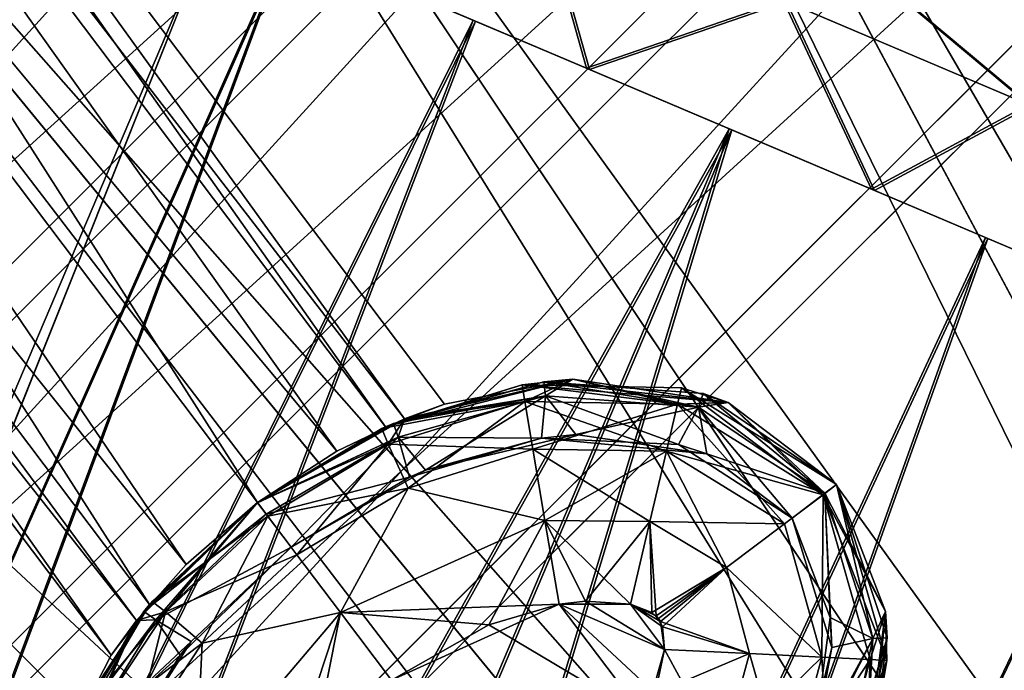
# Model space of a CAD drawing. Header units: metres. Extents: x 0 to 904, y -904 to 0.
# Tile 56 of 236: x 153 to 188, y -153 to -130. Entities that reach past the tile are written whole.
import ezdxf

# ---------------------------------------------------------------- set-up
doc = ezdxf.new("R2010")
doc.units = ezdxf.units.M

msp = doc.modelspace()

# ---------------------------------------------------------------- linework, layer by layer
at = {"layer": 'top0123413'}
for points in [[(599.026855, -599.023621, 106.499786), (74.938576, -244.304413, 117.34655), (244.305359, -74.93528, 117.346581)], [(74.938576, -244.304413, 117.34655), (75.496498, -229.329498, 117.524498), (244.305359, -74.93528, 117.346581)], [(244.305359, -74.93528, 117.346581), (75.496498, -229.329498, 117.524498), (229.33046, -75.495567, 117.524498)], [(75.496498, -229.329498, 117.524498), (213.60553, -77.537285, 117.693382), (229.33046, -75.495567, 117.524498)], [(229.476379, -77.234627, 120.501686), (76.680428, -244.304428, 120.325508), (244.305359, -76.679497, 120.325508)], [(76.680428, -244.304428, 120.325508), (592.962036, -609.72644, 109.443001), (244.305359, -76.679497, 120.325508)], [(77.234871, -229.483627, 120.501595), (76.680428, -244.304428, 120.325508), (229.476379, -77.234627, 120.501686)], [(79.254448, -213.927536, 120.668671), (77.234871, -229.483627, 120.501595), (229.476379, -77.234627, 120.501686)], [(229.476379, -77.234627, 120.501686), (213.92392, -79.254364, 120.668716), (79.254448, -213.927536, 120.668671)], [(75.496498, -229.329498, 117.524498), (77.538223, -213.604507, 117.693382), (213.60553, -77.537285, 117.693382)], [(77.538223, -213.604507, 117.693382), (197.676346, -81.181343, 117.845009), (213.60553, -77.537285, 117.693382)], [(213.92392, -79.254364, 120.668716), (82.865562, -198.143082, 120.818924), (79.254448, -213.927536, 120.668671)], [(213.92392, -79.254364, 120.668716), (198.150421, -82.862846, 120.818863), (82.865562, -198.143082, 120.818924)], [(77.538223, -213.604507, 117.693382), (81.182274, -197.6754, 117.845009), (197.676346, -81.181343, 117.845009)], [(81.182274, -197.6754, 117.845009), (181.883881, -86.467819, 117.974686), (197.676346, -81.181343, 117.845009)], [(198.150421, -82.862846, 120.818863), (182.520538, -88.095657, 120.947189), (82.865562, -198.143082, 120.818924)], [(81.182274, -197.6754, 117.845009), (86.46875, -181.88295, 117.974686), (181.883881, -86.467819, 117.974686)], [(86.46875, -181.88295, 117.974686), (166.368546, -93.45578, 118.079933), (181.883881, -86.467819, 117.974686)], [(82.865562, -198.143082, 120.818924), (182.520538, -88.095657, 120.947189), (88.099136, -182.513092, 120.947243)], [(182.520538, -88.095657, 120.947189), (167.182159, -95.003593, 121.051247), (88.099136, -182.513092, 120.947243)], [(86.46875, -181.88295, 117.974686), (93.456711, -166.367615, 118.079933), (166.368546, -93.45578, 118.079933)], [(93.456711, -166.367615, 118.079933), (151.383621, -102.141632, 118.157684), (166.368546, -93.45578, 118.079933)], [(88.099136, -182.513092, 120.947243), (167.182159, -95.003593, 121.051247), (95.003654, -167.182938, 121.051231)], [(167.182159, -95.003593, 121.051247), (103.593681, -152.359482, 121.128174), (95.003654, -167.182938, 121.051231)], [(167.182159, -95.003593, 121.051247), (152.348343, -103.600594, 121.12822), (103.593681, -152.359482, 121.128174)]]:
    msp.add_3dface(points, dxfattribs=at)
at = {"layer": 'top0123414'}
for points in [[(229.577713, -196.457367, 2176.059814), (189.147095, -63.179028, 2078.537354), (171.687256, -69.426613, 2078.537354)], [(172.68428, -71.844276, 2076.706299), (189.903336, -65.682472, 2076.706299), (225.348053, -198.974319, 2173.059814)], [(224.987061, -198.100021, 2176.059814), (171.687256, -69.426613, 2078.537354), (154.923752, -77.355217, 2078.537354)], [(224.987061, -198.100021, 2176.059814), (229.577713, -196.457367, 2176.059814), (171.687256, -69.426613, 2078.537354)], [(156.152008, -79.664001, 2076.706299), (172.68428, -71.844276, 2076.706299), (221.0242, -201.019485, 2173.059814)], [(172.68428, -71.844276, 2076.706299), (225.348053, -198.974319, 2173.059814), (221.0242, -201.019485, 2173.059814)], [(220.579483, -200.184662, 2176.059814), (154.923752, -77.355217, 2078.537354), (139.018005, -86.888611, 2078.537354)], [(220.579483, -200.184662, 2176.059814), (224.987061, -198.100021, 2176.059814), (154.923752, -77.355217, 2078.537354)], [(140.46582, -89.066444, 2076.706299), (156.152008, -79.664001, 2076.706299), (216.921631, -203.478607, 2173.059814)], [(156.152008, -79.664001, 2076.706299), (221.0242, -201.019485, 2173.059814), (216.921631, -203.478607, 2173.059814)], [(216.397446, -202.691254, 2176.059814), (139.018005, -86.888611, 2078.537354), (124.123375, -97.935219, 2078.537354)], [(216.397446, -202.691254, 2176.059814), (220.579483, -200.184662, 2176.059814), (139.018005, -86.888611, 2078.537354)], [(125.776901, -99.961296, 2076.706299), (140.46582, -89.066444, 2076.706299), (213.07988, -206.328049, 2173.059814)], [(140.46582, -89.066444, 2076.706299), (216.921631, -203.478607, 2173.059814), (213.07988, -206.328049, 2173.059814)], [(212.481262, -205.595688, 2176.059814), (124.123375, -97.935219, 2078.537354), (110.386086, -110.386086, 2078.537354)], [(212.481262, -205.595688, 2176.059814), (216.397446, -202.691254, 2176.059814), (124.123375, -97.935219, 2078.537354)], [(112.235291, -112.235291, 2076.706299), (125.776901, -99.961296, 2076.706299), (209.538208, -209.538208, 2173.059814)], [(125.776901, -99.961296, 2076.706299), (213.07988, -206.328049, 2173.059814), (209.538208, -209.538208, 2173.059814)], [(110.386086, -110.386086, 2078.537354), (97.935219, -124.123375, 2078.537354), (205.595688, -212.481262, 2176.059814)], [(208.869354, -208.869354, 2176.059814), (110.386086, -110.386086, 2078.537354), (205.595688, -212.481262, 2176.059814)], [(208.869354, -208.869354, 2176.059814), (212.481262, -205.595688, 2176.059814), (110.386086, -110.386086, 2078.537354)], [(206.328049, -213.07988, 2173.059814), (99.961296, -125.776901, 2076.706299), (112.235291, -112.235291, 2076.706299)], [(209.538208, -209.538208, 2173.059814), (206.328049, -213.07988, 2173.059814), (112.235291, -112.235291, 2076.706299)], [(97.935219, -124.123375, 2078.537354), (86.888611, -139.018005, 2078.537354), (202.691254, -216.397446, 2176.059814)], [(205.595688, -212.481262, 2176.059814), (97.935219, -124.123375, 2078.537354), (202.691254, -216.397446, 2176.059814)], [(203.478607, -216.921631, 2173.059814), (89.066444, -140.46582, 2076.706299), (99.961296, -125.776901, 2076.706299)], [(206.328049, -213.07988, 2173.059814), (203.478607, -216.921631, 2173.059814), (99.961296, -125.776901, 2076.706299)], [(86.888611, -139.018005, 2078.537354), (77.355217, -154.923752, 2078.537354), (200.184662, -220.579483, 2176.059814)], [(202.691254, -216.397446, 2176.059814), (86.888611, -139.018005, 2078.537354), (200.184662, -220.579483, 2176.059814)], [(201.019485, -221.0242, 2173.059814), (79.664001, -156.152008, 2076.706299), (89.066444, -140.46582, 2076.706299)], [(203.478607, -216.921631, 2173.059814), (201.019485, -221.0242, 2173.059814), (89.066444, -140.46582, 2076.706299)]]:
    msp.add_3dface(points, dxfattribs=at)
at = {"layer": 'top0123418'}
for points in [[(126.33297, -88.488159, 1958.627197), (124.578621, -89.810173, 1963.930542), (166.546097, -144.292526, 1963.085205)], [(165.858154, -144.587128, 1953.325195), (124.578621, -89.810173, 1953.323853), (126.33297, -88.488159, 1958.627197)], [(126.33297, -88.488159, 1358.627197), (124.578621, -89.810173, 1363.930542), (166.546097, -144.292526, 1363.085205)], [(165.858154, -144.587128, 1353.325195), (124.578621, -89.810173, 1353.323853), (126.33297, -88.488159, 1358.627197)], [(167.986267, -143.763199, 1958.627197), (126.33297, -88.488159, 1958.627197), (166.546097, -144.292526, 1963.085205)], [(167.986267, -143.763199, 1958.627197), (165.858154, -144.587128, 1953.325195), (126.33297, -88.488159, 1958.627197)], [(167.986267, -143.763199, 1358.627197), (126.33297, -88.488159, 1358.627197), (166.546097, -144.292526, 1363.085205)], [(167.986267, -143.763199, 1358.627197), (165.858154, -144.587128, 1353.325195), (126.33297, -88.488159, 1358.627197)], [(124.578621, -89.810173, 1963.930542), (120.343231, -93.001808, 1966.127197), (164.117783, -145.457458, 1965.316895)], [(161.267014, -147.308762, 1951.127197), (120.343231, -93.001808, 1951.127197), (124.578621, -89.810173, 1953.323853)], [(124.578621, -89.810173, 1363.930542), (120.343231, -93.001808, 1366.127197), (164.117783, -145.457458, 1365.316895)], [(161.267014, -147.308762, 1351.127197), (120.343231, -93.001808, 1351.127197), (124.578621, -89.810173, 1353.323853)], [(166.546097, -144.292526, 1963.085205), (124.578621, -89.810173, 1963.930542), (164.117783, -145.457458, 1965.316895)], [(165.858154, -144.587128, 1953.325195), (161.267014, -147.308762, 1951.127197), (124.578621, -89.810173, 1953.323853)], [(166.546097, -144.292526, 1363.085205), (124.578621, -89.810173, 1363.930542), (164.117783, -145.457458, 1365.316895)], [(165.858154, -144.587128, 1353.325195), (161.267014, -147.308762, 1351.127197), (124.578621, -89.810173, 1353.323853)], [(120.343231, -93.001808, 1966.127197), (116.107849, -96.193443, 1963.930542), (158.70166, -149.538818, 1965.316895)], [(157.385361, -150.971924, 1953.325195), (116.107849, -96.193443, 1953.323853), (120.343231, -93.001808, 1951.127197)], [(120.343231, -93.001808, 1366.127197), (116.107849, -96.193443, 1363.930542), (158.70166, -149.538818, 1365.316895)], [(157.385361, -150.971924, 1353.325195), (116.107849, -96.193443, 1353.323853), (120.343231, -93.001808, 1351.127197)], [(164.117783, -145.457458, 1965.316895), (120.343231, -93.001808, 1966.127197), (161.266998, -147.308762, 1966.127197)], [(120.343231, -93.001808, 1966.127197), (158.70166, -149.538818, 1965.316895), (161.266998, -147.308762, 1966.127197)], [(161.267014, -147.308762, 1951.127197), (157.385361, -150.971924, 1953.325195), (120.343231, -93.001808, 1951.127197)], [(164.117783, -145.457458, 1365.316895), (120.343231, -93.001808, 1366.127197), (161.266998, -147.308762, 1366.127197)], [(120.343231, -93.001808, 1366.127197), (158.70166, -149.538818, 1365.316895), (161.266998, -147.308762, 1366.127197)], [(161.267014, -147.308762, 1351.127197), (157.385361, -150.971924, 1353.325195), (120.343231, -93.001808, 1351.127197)], [(116.107849, -96.193443, 1963.930542), (114.3535, -97.515457, 1958.627197), (156.912582, -151.551987, 1963.085205)], [(156.00679, -152.790512, 1958.627197), (114.3535, -97.515457, 1958.627197), (116.107849, -96.193443, 1953.323853)], [(116.107849, -96.193443, 1363.930542), (114.3535, -97.515457, 1358.627197), (156.912582, -151.551987, 1363.085205)], [(156.00679, -152.790512, 1358.627197), (114.3535, -97.515457, 1358.627197), (116.107849, -96.193443, 1353.323853)], [(116.107849, -96.193443, 1963.930542), (156.912582, -151.551987, 1963.085205), (158.70166, -149.538818, 1965.316895)], [(157.385361, -150.971924, 1953.325195), (156.00679, -152.790512, 1958.627197), (116.107849, -96.193443, 1953.323853)], [(116.107849, -96.193443, 1363.930542), (156.912582, -151.551987, 1363.085205), (158.70166, -149.538818, 1365.316895)], [(157.385361, -150.971924, 1353.325195), (156.00679, -152.790512, 1358.627197), (116.107849, -96.193443, 1353.323853)], [(114.3535, -97.515457, 1958.627197), (156.00679, -152.790512, 1958.627197), (156.912582, -151.551987, 1963.085205)], [(114.3535, -97.515457, 1358.627197), (156.00679, -152.790512, 1358.627197), (156.912582, -151.551987, 1363.085205)], [(172.588089, -142.86525, 1958.627197), (171.555099, -142.958344, 1936.627197), (165.858154, -144.587128, 1953.325195)], [(165.858154, -144.587128, 1953.325195), (167.986267, -143.763199, 1958.627197), (172.588089, -142.86525, 1958.627197)], [(172.588089, -142.86525, 1358.627197), (170.771164, -143.072144, 1336.627197), (165.858154, -144.587128, 1353.325195)], [(165.858154, -144.587128, 1353.325195), (167.986267, -143.763199, 1358.627197), (172.588089, -142.86525, 1358.627197)], [(166.546097, -144.292526, 1963.085205), (172.588623, -142.865234, 1980.627197), (172.588089, -142.86525, 1958.627197)], [(172.588623, -142.865234, 1980.627197), (166.546097, -144.292526, 1963.085205), (166.546585, -144.292313, 1980.627197)], [(166.546097, -144.292526, 1363.085205), (172.588623, -142.865234, 1380.627197), (172.588089, -142.86525, 1358.627197)], [(172.588623, -142.865234, 1380.627197), (166.546097, -144.292526, 1363.085205), (166.546585, -144.292313, 1380.627197)], [(167.986267, -143.763199, 1958.627197), (166.546097, -144.292526, 1963.085205), (172.588089, -142.86525, 1958.627197)], [(167.986267, -143.763199, 1358.627197), (166.546097, -144.292526, 1363.085205), (172.588089, -142.86525, 1358.627197)], [(172.588623, -142.865234, 1980.627197), (166.546585, -144.292313, 1980.627197), (170.869537, -143.669983, 1983.681641)], [(172.588623, -142.865234, 1380.627197), (166.546585, -144.292313, 1380.627197), (171.61087, -143.47197, 1383.455811)], [(170.771164, -143.072144, 1336.627197), (172.588089, -142.86525, 1358.627197), (178.170822, -143.708801, 1358.627197)], [(172.588623, -142.865234, 1980.627197), (170.869537, -143.669983, 1983.681641), (176.351959, -143.764359, 1983.681641)], [(171.555099, -142.958344, 1936.627197), (172.588089, -142.86525, 1958.627197), (178.170822, -143.708801, 1958.627197)], [(172.588623, -142.865234, 1380.627197), (171.61087, -143.47197, 1383.455811), (177.102661, -143.87471, 1383.455811)], [(172.588089, -142.86525, 1958.627197), (172.588623, -142.865234, 1980.627197), (178.170746, -143.708664, 1980.627197)], [(172.588089, -142.86525, 1358.627197), (172.588623, -142.865234, 1380.627197), (178.170746, -143.708664, 1380.627197)], [(178.170822, -143.708801, 1958.627197), (172.588089, -142.86525, 1958.627197), (178.170746, -143.708664, 1980.627197)], [(178.170822, -143.708801, 1358.627197), (172.588089, -142.86525, 1358.627197), (178.170746, -143.708664, 1380.627197)], [(178.170746, -143.708664, 1980.627197), (172.588623, -142.865234, 1980.627197), (176.351959, -143.764359, 1983.681641)], [(178.170746, -143.708664, 1380.627197), (172.588623, -142.865234, 1380.627197), (177.102661, -143.87471, 1383.455811)], [(170.771164, -143.072144, 1336.627197), (170.869537, -143.669983, 1333.572754), (165.732056, -144.644104, 1336.627197)], [(170.771164, -143.072144, 1336.627197), (165.732056, -144.644104, 1336.627197), (165.858154, -144.587128, 1353.325195)], [(171.555099, -142.958344, 1936.627197), (166.150452, -144.458618, 1936.627197), (165.858154, -144.587128, 1953.325195)], [(171.555099, -142.958344, 1936.627197), (171.61087, -143.47197, 1933.798706), (166.150452, -144.458618, 1936.627197)], [(176.491928, -143.174728, 1336.627197), (176.351959, -143.764359, 1333.572754), (170.771164, -143.072144, 1336.627197)], [(176.351959, -143.764359, 1333.572754), (170.869537, -143.669983, 1333.572754), (170.771164, -143.072144, 1336.627197)], [(176.491928, -143.174728, 1336.627197), (170.771164, -143.072144, 1336.627197), (178.170822, -143.708801, 1358.627197)], [(177.2715, -143.386215, 1936.627197), (177.102661, -143.87471, 1933.798706), (171.555099, -142.958344, 1936.627197)], [(177.102661, -143.87471, 1933.798706), (171.61087, -143.47197, 1933.798706), (171.555099, -142.958344, 1936.627197)], [(177.2715, -143.386215, 1936.627197), (171.555099, -142.958344, 1936.627197), (178.170822, -143.708801, 1958.627197)], [(181.581482, -147.026199, 1333.57251), (176.351959, -143.764359, 1333.572754), (176.491928, -143.174728, 1336.627197)], [(182.065582, -146.661392, 1336.627197), (181.581482, -147.026199, 1333.57251), (176.491928, -143.174728, 1336.627197)], [(182.065582, -146.661392, 1336.627197), (176.491928, -143.174728, 1336.627197), (182.065582, -146.661392, 1358.627197)], [(176.491928, -143.174728, 1336.627197), (178.170822, -143.708801, 1358.627197), (182.065582, -146.661392, 1358.627197)], [(171.61087, -143.47197, 1933.798706), (166.32103, -144.947662, 1933.798706), (166.150452, -144.458618, 1936.627197)], [(171.61087, -143.47197, 1933.798706), (171.468872, -144.987274, 1931.335693), (166.32103, -144.947662, 1933.798706)], [(166.546585, -144.292313, 1380.627197), (166.32103, -144.947662, 1383.455811), (171.61087, -143.47197, 1383.455811)], [(171.61087, -143.47197, 1383.455811), (166.32103, -144.947662, 1383.455811), (167.301041, -146.144592, 1385.918701)], [(171.61087, -143.47197, 1383.455811), (167.301041, -146.144592, 1385.918701), (172.704849, -144.861847, 1385.918701)], [(176.38739, -145.211304, 1931.335693), (171.468872, -144.987274, 1931.335693), (171.61087, -143.47197, 1933.798706)], [(177.102661, -143.87471, 1933.798706), (176.38739, -145.211304, 1931.335693), (171.61087, -143.47197, 1933.798706)], [(177.102661, -143.87471, 1383.455811), (171.61087, -143.47197, 1383.455811), (172.704849, -144.861847, 1385.918701)], [(181.652908, -146.972366, 1933.798706), (177.102661, -143.87471, 1933.798706), (177.2715, -143.386215, 1936.627197)], [(182.065582, -146.661392, 1936.627197), (181.652908, -146.972366, 1933.798706), (177.2715, -143.386215, 1936.627197)], [(182.065582, -146.661392, 1936.627197), (177.2715, -143.386215, 1936.627197), (182.065582, -146.661392, 1958.627197)], [(177.2715, -143.386215, 1936.627197), (178.170822, -143.708801, 1958.627197), (182.065582, -146.661392, 1958.627197)], [(170.869537, -143.669983, 1333.572754), (165.956131, -145.208099, 1333.572754), (165.732056, -144.644104, 1336.627197)], [(170.869537, -143.669983, 1333.572754), (171.158173, -145.382996, 1330.970337), (165.956131, -145.208099, 1333.572754)], [(166.546585, -144.292313, 1980.627197), (165.956131, -145.208099, 1983.681641), (170.869537, -143.669983, 1983.681641)], [(170.869537, -143.669983, 1983.681641), (165.956131, -145.208099, 1983.681641), (166.678391, -146.787903, 1986.284058)], [(170.869537, -143.669983, 1983.681641), (166.678391, -146.787903, 1986.284058), (171.158173, -145.382996, 1986.284058)], [(176.351959, -143.764359, 1333.572754), (175.955902, -145.455826, 1330.970337), (170.869537, -143.669983, 1333.572754)], [(175.955902, -145.455826, 1330.970337), (171.158173, -145.382996, 1330.970337), (170.869537, -143.669983, 1333.572754)], [(176.351959, -143.764359, 1983.681641), (170.869537, -143.669983, 1983.681641), (171.158173, -145.382996, 1986.284058)], [(176.351959, -143.764359, 1983.681641), (171.158173, -145.382996, 1986.284058), (175.955902, -145.455826, 1986.284058)], [(177.102661, -143.87471, 1383.455811), (172.704849, -144.861847, 1385.918701), (177.409821, -145.558319, 1385.918701)], [(180.194275, -148.071548, 1330.970337), (175.955902, -145.455826, 1330.970337), (176.351959, -143.764359, 1333.572754)], [(181.581482, -147.026199, 1983.681885), (176.351959, -143.764359, 1983.681641), (175.955902, -145.455826, 1986.284058)], [(178.170746, -143.708664, 1980.627197), (176.351959, -143.764359, 1983.681641), (181.581482, -147.026199, 1983.681885)], [(181.581482, -147.026199, 1333.57251), (180.194275, -148.071548, 1330.970337), (176.351959, -143.764359, 1333.572754)], [(180.468323, -147.865036, 1931.335693), (176.38739, -145.211304, 1931.335693), (177.102661, -143.87471, 1933.798706)], [(178.170746, -143.708664, 1380.627197), (177.102661, -143.87471, 1383.455811), (181.652908, -146.972366, 1383.455688)], [(181.652908, -146.972366, 1933.798706), (180.468323, -147.865036, 1931.335693), (177.102661, -143.87471, 1933.798706)], [(181.652908, -146.972366, 1383.455688), (177.102661, -143.87471, 1383.455811), (177.409821, -145.558319, 1385.918701)], [(178.170822, -143.708801, 1958.627197), (178.170746, -143.708664, 1980.627197), (182.065582, -146.661392, 1980.627197)], [(178.170822, -143.708801, 1358.627197), (178.170746, -143.708664, 1380.627197), (182.065582, -146.661392, 1380.627197)], [(182.065582, -146.661392, 1980.627197), (178.170746, -143.708664, 1980.627197), (181.581482, -147.026199, 1983.681885)], [(182.065582, -146.661392, 1380.627197), (178.170746, -143.708664, 1380.627197), (181.652908, -146.972366, 1383.455688)], [(182.065582, -146.661392, 1958.627197), (178.170822, -143.708801, 1958.627197), (182.065582, -146.661392, 1980.627197)], [(182.065582, -146.661392, 1358.627197), (178.170822, -143.708801, 1358.627197), (182.065582, -146.661392, 1380.627197)], [(166.546585, -144.292313, 1980.627197), (164.117783, -145.457458, 1965.316895), (161.266998, -147.308762, 1966.127197)], [(161.266998, -147.308762, 1966.127197), (161.266998, -147.308762, 1980.627197), (166.546585, -144.292313, 1980.627197)], [(166.546585, -144.292313, 1380.627197), (164.117783, -145.457458, 1365.316895), (161.266998, -147.308762, 1366.127197)], [(161.266998, -147.308762, 1366.127197), (161.266998, -147.308762, 1380.627197), (166.546585, -144.292313, 1380.627197)], [(166.546585, -144.292313, 1980.627197), (161.266998, -147.308762, 1980.627197), (165.956131, -145.208099, 1983.681641)], [(166.546585, -144.292313, 1380.627197), (161.266998, -147.308762, 1380.627197), (166.32103, -144.947662, 1383.455811)], [(166.546097, -144.292526, 1963.085205), (164.117783, -145.457458, 1965.316895), (166.546585, -144.292313, 1980.627197)], [(166.546097, -144.292526, 1363.085205), (164.117783, -145.457458, 1365.316895), (166.546585, -144.292313, 1380.627197)], [(166.150452, -144.458618, 1936.627197), (166.32103, -144.947662, 1933.798706), (161.266541, -147.309113, 1936.627197)], [(166.150452, -144.458618, 1936.627197), (161.266541, -147.309113, 1936.627197), (161.267014, -147.308762, 1951.127197)], [(165.732056, -144.644104, 1336.627197), (165.956131, -145.208099, 1333.572754), (161.266998, -147.308762, 1336.627197)], [(165.732056, -144.644104, 1336.627197), (161.266998, -147.308762, 1336.627197), (161.267014, -147.308762, 1351.127197)], [(165.858154, -144.587128, 1953.325195), (166.150452, -144.458618, 1936.627197), (161.267014, -147.308762, 1951.127197)], [(165.858154, -144.587128, 1353.325195), (165.732056, -144.644104, 1336.627197), (161.267014, -147.308762, 1351.127197)], [(166.32103, -144.947662, 1933.798706), (161.577499, -147.721786, 1933.798706), (161.266541, -147.309113, 1936.627197)], [(161.266998, -147.308762, 1380.627197), (161.577499, -147.721786, 1383.455688), (166.32103, -144.947662, 1383.455811)], [(166.32103, -144.947662, 1933.798706), (166.729126, -146.388489, 1931.335693), (161.577499, -147.721786, 1933.798706)], [(166.32103, -144.947662, 1383.455811), (161.577499, -147.721786, 1383.455688), (162.470001, -148.906448, 1385.918701)], [(166.32103, -144.947662, 1383.455811), (162.470001, -148.906448, 1385.918701), (167.301041, -146.144592, 1385.918701)], [(171.468872, -144.987274, 1931.335693), (166.729126, -146.388489, 1931.335693), (166.32103, -144.947662, 1933.798706)], [(167.301041, -146.144592, 1385.918701), (166.729126, -146.388489, 1931.335693), (171.468872, -144.987274, 1931.335693)], [(171.468872, -144.987274, 1931.335693), (172.704849, -144.861847, 1385.918701), (167.301041, -146.144592, 1385.918701)], [(177.409821, -145.558319, 1385.918701), (172.704849, -144.861847, 1385.918701), (171.468872, -144.987274, 1931.335693)], [(176.38739, -145.211304, 1931.335693), (177.409821, -145.558319, 1385.918701), (171.468872, -144.987274, 1931.335693)], [(165.956131, -145.208099, 1333.572754), (161.631744, -147.792786, 1333.572754), (161.266998, -147.308762, 1336.627197)], [(161.266998, -147.308762, 1980.627197), (161.631744, -147.792786, 1983.681641), (165.956131, -145.208099, 1983.681641)], [(165.956131, -145.208099, 1333.572754), (166.678391, -146.787903, 1330.970337), (161.631744, -147.792786, 1333.572754)], [(165.956131, -145.208099, 1983.681641), (161.631744, -147.792786, 1983.681641), (162.677155, -149.180069, 1986.284058)], [(165.956131, -145.208099, 1983.681641), (162.677155, -149.180069, 1986.284058), (166.678391, -146.787903, 1986.284058)], [(171.158173, -145.382996, 1330.970337), (166.678391, -146.787903, 1330.970337), (165.956131, -145.208099, 1333.572754)], [(171.158173, -145.382996, 1330.970337), (171.590576, -147.94931, 1329.233276), (166.678391, -146.787903, 1330.970337)], [(171.158173, -145.382996, 1986.284058), (166.678391, -146.787903, 1986.284058), (171.590576, -147.94931, 1988.021118)], [(175.955902, -145.455826, 1330.970337), (175.362579, -147.989883, 1329.233276), (171.158173, -145.382996, 1330.970337)], [(175.362579, -147.989883, 1329.233276), (171.590576, -147.94931, 1329.233276), (171.158173, -145.382996, 1330.970337)], [(175.955902, -145.455826, 1986.284058), (171.158173, -145.382996, 1986.284058), (171.590576, -147.94931, 1988.021118)], [(177.409821, -145.558319, 1385.918701), (176.38739, -145.211304, 1931.335693), (180.468323, -147.865036, 1931.335693)], [(175.362579, -147.989883, 1988.021118), (175.955902, -145.455826, 1986.284058), (171.590576, -147.94931, 1988.021118)], [(178.116119, -149.637573, 1329.233398), (175.362579, -147.989883, 1329.233276), (175.955902, -145.455826, 1330.970337)], [(180.194275, -148.071548, 1986.284058), (175.955902, -145.455826, 1986.284058), (175.362579, -147.989883, 1988.021118)], [(180.194275, -148.071548, 1330.970337), (178.116119, -149.637573, 1329.233398), (175.955902, -145.455826, 1330.970337)], [(180.194275, -148.071548, 1986.284058), (181.581482, -147.026199, 1983.681885), (175.955902, -145.455826, 1986.284058)], [(180.468323, -147.865036, 1385.918701), (177.409821, -145.558319, 1385.918701), (180.468323, -147.865036, 1931.335693)], [(177.409821, -145.558319, 1385.918701), (180.468323, -147.865036, 1385.918701), (181.652908, -146.972366, 1383.455688)], [(166.729126, -146.388489, 1931.335693), (162.470123, -148.906357, 1931.335693), (161.577499, -147.721786, 1933.798706)], [(162.470001, -148.906448, 1385.918701), (162.470123, -148.906357, 1931.335693), (167.301041, -146.144592, 1385.918701)], [(162.470123, -148.906357, 1931.335693), (166.729126, -146.388489, 1931.335693), (167.301041, -146.144592, 1385.918701)], [(166.678391, -146.787903, 1330.970337), (162.677155, -149.180069, 1330.970337), (161.631744, -147.792786, 1333.572754)], [(166.678391, -146.787903, 1330.970337), (164.243317, -151.258423, 1329.233276), (162.677155, -149.180069, 1330.970337)], [(166.678391, -146.787903, 1986.284058), (162.677155, -149.180069, 1986.284058), (164.243317, -151.258423, 1988.021118)], [(171.590576, -147.94931, 1329.233276), (164.243317, -151.258423, 1329.233276), (166.678391, -146.787903, 1330.970337)], [(171.590576, -147.94931, 1988.021118), (166.678391, -146.787903, 1986.284058), (164.243317, -151.258423, 1988.021118)], [(182.065582, -146.661392, 1336.627197), (183.880951, -152.980164, 1336.627197), (181.581482, -147.026199, 1333.57251)], [(182.065582, -146.661392, 1980.627197), (181.581482, -147.026199, 1983.681885), (183.830429, -151.219223, 1980.627197)], [(181.652908, -146.972366, 1933.798706), (182.065582, -146.661392, 1936.627197), (183.376419, -152.200165, 1933.798706)], [(182.065582, -146.661392, 1380.627197), (181.652908, -146.972366, 1383.455688), (183.830429, -151.219223, 1380.627197)], [(182.065582, -146.661392, 1980.627197), (183.830429, -151.219223, 1980.627197), (182.065582, -146.661392, 1958.627197)], [(183.830429, -151.219223, 1980.627197), (183.830231, -151.219376, 1958.627197), (182.065582, -146.661392, 1958.627197)], [(182.065582, -146.661392, 1936.627197), (183.892532, -152.172516, 1936.627197), (183.376419, -152.200165, 1933.798706)], [(182.065582, -146.661392, 1380.627197), (183.830429, -151.219223, 1380.627197), (182.065582, -146.661392, 1358.627197)], [(183.830429, -151.219223, 1380.627197), (183.830231, -151.219376, 1358.627197), (182.065582, -146.661392, 1358.627197)], [(182.065582, -146.661392, 1958.627197), (183.830231, -151.219376, 1958.627197), (182.065582, -146.661392, 1936.627197)], [(183.830231, -151.219376, 1958.627197), (183.892532, -152.172516, 1936.627197), (182.065582, -146.661392, 1936.627197)], [(182.065582, -146.661392, 1358.627197), (183.830231, -151.219376, 1358.627197), (182.065582, -146.661392, 1336.627197)], [(183.830231, -151.219376, 1358.627197), (183.880951, -152.980164, 1336.627197), (182.065582, -146.661392, 1336.627197)], [(181.540482, -152.866714, 1330.970337), (180.194275, -148.071548, 1330.970337), (181.581482, -147.026199, 1333.57251)], [(181.581482, -147.026199, 1983.681885), (180.194275, -148.071548, 1986.284058), (181.540482, -152.866714, 1986.284058)], [(181.89444, -152.519333, 1931.335693), (180.468323, -147.865036, 1931.335693), (181.652908, -146.972366, 1933.798706)], [(180.468323, -147.865036, 1385.918701), (181.842697, -151.440735, 1385.918701), (181.652908, -146.972366, 1383.455688)], [(181.581482, -147.026199, 1333.57251), (183.275589, -152.952209, 1333.572754), (181.540482, -152.866714, 1330.970337)], [(183.275589, -152.952209, 1983.681641), (181.581482, -147.026199, 1983.681885), (181.540482, -152.866714, 1986.284058)], [(183.880951, -152.980164, 1336.627197), (183.275589, -152.952209, 1333.572754), (181.581482, -147.026199, 1333.57251)], [(181.581482, -147.026199, 1983.681885), (183.275589, -152.952209, 1983.681641), (183.830429, -151.219223, 1980.627197)], [(183.376419, -152.200165, 1933.798706), (181.89444, -152.519333, 1931.335693), (181.652908, -146.972366, 1933.798706)], [(181.652908, -146.972366, 1383.455688), (183.376419, -152.200165, 1383.455811), (183.830429, -151.219223, 1380.627197)], [(181.842697, -151.440735, 1385.918701), (183.376419, -152.200165, 1383.455811), (181.652908, -146.972366, 1383.455688)], [(158.70166, -149.538818, 1965.316895), (156.912216, -151.552429, 1980.627197), (161.266998, -147.308762, 1966.127197)], [(156.912216, -151.552429, 1980.627197), (161.266998, -147.308762, 1980.627197), (161.266998, -147.308762, 1966.127197)], [(158.70166, -149.538818, 1365.316895), (156.912216, -151.552429, 1380.627197), (161.266998, -147.308762, 1366.127197)], [(156.912216, -151.552429, 1380.627197), (161.266998, -147.308762, 1380.627197), (161.266998, -147.308762, 1366.127197)], [(157.955276, -151.237259, 1983.681641), (161.266998, -147.308762, 1980.627197), (156.912216, -151.552429, 1980.627197)], [(161.266998, -147.308762, 1380.627197), (156.912216, -151.552429, 1380.627197), (157.603577, -151.517166, 1383.455811)], [(161.267014, -147.308762, 1951.127197), (161.266541, -147.309113, 1936.627197), (157.180481, -151.21843, 1936.627197)], [(161.267014, -147.308762, 1951.127197), (157.180481, -151.21843, 1936.627197), (157.385361, -150.971924, 1953.325195)], [(161.266541, -147.309113, 1936.627197), (161.577499, -147.721786, 1933.798706), (157.180481, -151.21843, 1936.627197)], [(161.267014, -147.308762, 1351.127197), (157.474884, -150.866409, 1336.627197), (157.385361, -150.971924, 1353.325195)], [(161.266998, -147.308762, 1336.627197), (161.631744, -147.792786, 1333.572754), (157.474884, -150.866409, 1336.627197)], [(161.267014, -147.308762, 1351.127197), (161.266998, -147.308762, 1336.627197), (157.474884, -150.866409, 1336.627197)], [(161.577499, -147.721786, 1383.455688), (161.266998, -147.308762, 1380.627197), (157.603577, -151.517166, 1383.455811)], [(161.631744, -147.792786, 1983.681641), (161.266998, -147.308762, 1980.627197), (157.955276, -151.237259, 1983.681641)], [(161.577499, -147.721786, 1933.798706), (157.603577, -151.517166, 1933.798706), (157.180481, -151.21843, 1936.627197)], [(161.631744, -147.792786, 1333.572754), (157.955276, -151.237259, 1333.572754), (157.474884, -150.866409, 1336.627197)], [(161.577499, -147.721786, 1933.798706), (162.470123, -148.906357, 1931.335693), (157.603577, -151.517166, 1933.798706)], [(161.577499, -147.721786, 1383.455688), (157.603577, -151.517166, 1383.455811), (162.470001, -148.906448, 1385.918701)], [(161.631744, -147.792786, 1333.572754), (162.677155, -149.180069, 1330.970337), (157.955276, -151.237259, 1333.572754)], [(159.274811, -152.366974, 1986.284058), (161.631744, -147.792786, 1983.681641), (157.955276, -151.237259, 1983.681641)], [(162.677155, -149.180069, 1986.284058), (161.631744, -147.792786, 1983.681641), (159.274811, -152.366974, 1986.284058)], [(180.468323, -147.865036, 1385.918701), (180.468323, -147.865036, 1931.335693), (181.842697, -151.440735, 1385.918701)], [(180.468323, -147.865036, 1931.335693), (181.89444, -152.519333, 1931.335693), (181.842697, -151.440735, 1385.918701)], [(172.105743, -150.960068, 1328.627197), (164.243317, -151.258423, 1329.233276), (171.590576, -147.94931, 1329.233276)], [(164.243317, -151.258423, 1988.021118), (169.571335, -151.698486, 1988.627197), (171.590576, -147.94931, 1988.021118)], [(169.571335, -151.698486, 1988.627197), (172.105743, -150.960068, 1988.627197), (171.590576, -147.94931, 1988.021118)], [(174.666458, -150.96373, 1328.627197), (171.590576, -147.94931, 1329.233276), (175.362579, -147.989883, 1329.233276)], [(174.666458, -150.96373, 1328.627197), (172.105743, -150.960068, 1328.627197), (171.590576, -147.94931, 1329.233276)], [(171.590576, -147.94931, 1988.021118), (172.105743, -150.960068, 1988.627197), (173.050522, -150.851929, 1988.627197)], [(171.590576, -147.94931, 1988.021118), (173.050522, -150.851929, 1988.627197), (175.362579, -147.989883, 1988.021118)], [(173.050522, -150.851929, 1988.627197), (174.666458, -150.96373, 1988.627197), (175.362579, -147.989883, 1988.021118)], [(175.429581, -151.25946, 1328.627197), (174.666458, -150.96373, 1328.627197), (175.362579, -147.989883, 1329.233276)], [(175.362579, -147.989883, 1988.021118), (174.666458, -150.96373, 1988.627197), (175.588516, -151.379456, 1988.627197)], [(175.429581, -151.25946, 1328.627197), (175.362579, -147.989883, 1329.233276), (178.116119, -149.637573, 1329.233398)], [(178.116119, -149.637573, 1988.020996), (175.362579, -147.989883, 1988.021118), (175.588516, -151.379456, 1988.627197)], [(178.116119, -149.637573, 1988.020996), (180.194275, -148.071548, 1986.284058), (175.362579, -147.989883, 1988.021118)], [(178.116119, -149.637573, 1329.233398), (180.194275, -148.071548, 1330.970337), (181.540482, -152.866714, 1330.970337)], [(181.540482, -152.866714, 1986.284058), (180.194275, -148.071548, 1986.284058), (178.116119, -149.637573, 1988.020996)], [(162.470123, -148.906357, 1931.335693), (158.876129, -152.306458, 1931.335693), (157.603577, -151.517166, 1933.798706)], [(162.470001, -148.906448, 1385.918701), (157.603577, -151.517166, 1383.455811), (158.483643, -152.789536, 1385.918701)], [(162.470001, -148.906448, 1385.918701), (158.483643, -152.789536, 1385.918701), (162.470123, -148.906357, 1931.335693)], [(158.483643, -152.789536, 1385.918701), (158.876129, -152.306458, 1931.335693), (162.470123, -148.906357, 1931.335693)], [(162.677155, -149.180069, 1330.970337), (159.274811, -152.366974, 1330.970337), (157.955276, -151.237259, 1333.572754)], [(164.243317, -151.258423, 1329.233276), (159.274811, -152.366974, 1330.970337), (162.677155, -149.180069, 1330.970337)], [(164.243317, -151.258423, 1988.021118), (162.677155, -149.180069, 1986.284058), (159.274811, -152.366974, 1986.284058)], [(158.70166, -149.538818, 1965.316895), (156.912582, -151.551987, 1963.085205), (156.912216, -151.552429, 1980.627197)], [(158.70166, -149.538818, 1365.316895), (156.912582, -151.551987, 1363.085205), (156.912216, -151.552429, 1380.627197)], [(175.676529, -151.475967, 1328.627197), (175.429581, -151.25946, 1328.627197), (178.116119, -149.637573, 1329.233398)], [(175.676529, -151.475967, 1988.627197), (178.116119, -149.637573, 1988.020996), (175.588516, -151.379456, 1988.627197)], [(175.676529, -151.475967, 1328.627197), (178.116119, -149.637573, 1329.233398), (175.745026, -151.587158, 1328.627197)], [(175.676529, -151.475967, 1988.627197), (175.816574, -151.77301, 1988.627197), (178.116119, -149.637573, 1988.020996)], [(178.116119, -149.637573, 1329.233398), (178.941055, -152.738602, 1329.233276), (175.745026, -151.587158, 1328.627197)], [(175.816574, -151.77301, 1988.627197), (178.941055, -152.738602, 1988.021118), (178.116119, -149.637573, 1988.020996)], [(178.941055, -152.738602, 1329.233276), (178.116119, -149.637573, 1329.233398), (181.540482, -152.866714, 1330.970337)], [(178.116119, -149.637573, 1988.020996), (178.941055, -152.738602, 1988.021118), (181.540482, -152.866714, 1986.284058)], [(157.385361, -150.971924, 1953.325195), (154.248947, -156.000412, 1936.627197), (153.875244, -156.966568, 1958.627197)], [(153.875244, -156.966568, 1958.627197), (156.00679, -152.790512, 1958.627197), (157.385361, -150.971924, 1953.325195)], [(157.385361, -150.971924, 1353.325195), (154.574905, -155.277069, 1336.627197), (153.875244, -156.966568, 1358.627197)], [(153.875244, -156.966568, 1358.627197), (156.00679, -152.790512, 1358.627197), (157.385361, -150.971924, 1353.325195)], [(157.180481, -151.21843, 1936.627197), (154.248947, -156.000412, 1936.627197), (157.385361, -150.971924, 1953.325195)], [(157.474884, -150.866409, 1336.627197), (157.955276, -151.237259, 1333.572754), (154.574905, -155.277069, 1336.627197)], [(157.474884, -150.866409, 1336.627197), (154.574905, -155.277069, 1336.627197), (157.385361, -150.971924, 1353.325195)], [(172.105743, -150.960068, 1328.627197), (166.081573, -153.697815, 1328.627197), (164.243317, -151.258423, 1329.233276)], [(172.105743, -150.960068, 1328.627197), (175.188248, -155.050629, 1328.627197), (166.081573, -153.697815, 1328.627197)], [(172.105743, -150.960068, 1988.627197), (169.571335, -151.698486, 1988.627197), (175.188248, -155.050629, 1988.627197)], [(175.890518, -152.588104, 1988.627197), (173.050522, -150.851929, 1988.627197), (172.105743, -150.960068, 1988.627197)], [(175.890518, -152.588104, 1328.627197), (172.105743, -150.960068, 1328.627197), (174.666458, -150.96373, 1328.627197)], [(175.890518, -152.588104, 1328.627197), (175.552597, -154.172256, 1328.627197), (172.105743, -150.960068, 1328.627197)], [(175.552597, -154.172256, 1328.627197), (175.188248, -155.050629, 1328.627197), (172.105743, -150.960068, 1328.627197)], [(175.890518, -152.588104, 1988.627197), (172.105743, -150.960068, 1988.627197), (175.188248, -155.050629, 1988.627197)], [(174.666458, -150.96373, 1988.627197), (173.050522, -150.851929, 1988.627197), (175.890518, -152.588104, 1988.627197)], [(175.745026, -151.587158, 1328.627197), (174.666458, -150.96373, 1328.627197), (175.429581, -151.25946, 1328.627197)], [(175.745026, -151.587158, 1328.627197), (175.890518, -152.588104, 1328.627197), (174.666458, -150.96373, 1328.627197)], [(175.588516, -151.379456, 1988.627197), (174.666458, -150.96373, 1988.627197), (175.816574, -151.77301, 1988.627197)], [(175.816574, -151.77301, 1988.627197), (174.666458, -150.96373, 1988.627197), (175.890518, -152.588104, 1988.627197)], [(157.180481, -151.21843, 1936.627197), (157.603577, -151.517166, 1933.798706), (154.248947, -156.000412, 1936.627197)], [(157.955276, -151.237259, 1333.572754), (155.122467, -155.536407, 1333.572754), (154.574905, -155.277069, 1336.627197)], [(157.955276, -151.237259, 1333.572754), (159.274811, -152.366974, 1330.970337), (155.122467, -155.536407, 1333.572754)], [(157.955276, -151.237259, 1983.681641), (156.912216, -151.552429, 1980.627197), (155.122467, -155.536407, 1983.681641)], [(156.689575, -156.285995, 1986.284058), (157.955276, -151.237259, 1983.681641), (155.122467, -155.536407, 1983.681641)], [(156.689575, -156.285995, 1986.284058), (159.274811, -152.366974, 1986.284058), (157.955276, -151.237259, 1983.681641)], [(164.243317, -151.258423, 1329.233276), (163.197815, -156.501343, 1328.627197), (159.037308, -157.408997, 1329.233276)], [(159.274811, -152.366974, 1330.970337), (164.243317, -151.258423, 1329.233276), (159.037308, -157.408997, 1329.233276)], [(161.789459, -158.734055, 1988.627197), (164.243317, -151.258423, 1988.021118), (159.037308, -157.408997, 1988.021118)], [(159.037308, -157.408997, 1988.021118), (164.243317, -151.258423, 1988.021118), (159.274811, -152.366974, 1986.284058)], [(161.789459, -158.734055, 1988.627197), (166.081573, -153.697815, 1988.627197), (164.243317, -151.258423, 1988.021118)], [(166.081573, -153.697815, 1328.627197), (163.197815, -156.501343, 1328.627197), (164.243317, -151.258423, 1329.233276)], [(166.081573, -153.697815, 1988.627197), (169.571335, -151.698486, 1988.627197), (164.243317, -151.258423, 1988.021118)], [(175.676529, -151.475967, 1328.627197), (175.745026, -151.587158, 1328.627197), (175.429581, -151.25946, 1328.627197)], [(175.676529, -151.475967, 1988.627197), (175.588516, -151.379456, 1988.627197), (175.816574, -151.77301, 1988.627197)], [(183.830429, -151.219223, 1980.627197), (183.102615, -156.817596, 1980.627197), (183.830231, -151.219376, 1958.627197)], [(183.830429, -151.219223, 1380.627197), (183.102615, -156.817596, 1380.627197), (183.830231, -151.219376, 1358.627197)], [(183.830429, -151.219223, 1980.627197), (183.275589, -152.952209, 1983.681641), (183.102615, -156.817596, 1980.627197)], [(183.830429, -151.219223, 1380.627197), (183.376419, -152.200165, 1383.455811), (183.102615, -156.817596, 1380.627197)], [(183.102615, -156.817596, 1980.627197), (183.372406, -155.971069, 1958.627197), (183.830231, -151.219376, 1958.627197)], [(183.102615, -156.817596, 1380.627197), (183.372406, -155.971069, 1358.627197), (183.830231, -151.219376, 1358.627197)], [(183.830231, -151.219376, 1958.627197), (183.372406, -155.971069, 1958.627197), (183.892532, -152.172516, 1936.627197)], [(183.830231, -151.219376, 1358.627197), (183.372406, -155.971069, 1358.627197), (183.880951, -152.980164, 1336.627197)], [(156.912582, -151.551987, 1963.085205), (153.875076, -156.967087, 1980.627197), (156.912216, -151.552429, 1980.627197)], [(153.875244, -156.966568, 1958.627197), (153.875076, -156.967087, 1980.627197), (156.912582, -151.551987, 1963.085205)], [(156.912582, -151.551987, 1363.085205), (153.875076, -156.967087, 1380.627197), (156.912216, -151.552429, 1380.627197)], [(153.875244, -156.966568, 1358.627197), (153.875076, -156.967087, 1380.627197), (156.912582, -151.551987, 1363.085205)], [(156.912216, -151.552429, 1980.627197), (153.875076, -156.967087, 1980.627197), (155.122467, -155.536407, 1983.681641)], [(156.912216, -151.552429, 1380.627197), (153.875076, -156.967087, 1380.627197), (154.727341, -156.195541, 1383.455688)], [(156.00679, -152.790512, 1958.627197), (153.875244, -156.966568, 1958.627197), (156.912582, -151.551987, 1963.085205)], [(156.00679, -152.790512, 1358.627197), (153.875244, -156.966568, 1358.627197), (156.912582, -151.551987, 1363.085205)], [(157.603577, -151.517166, 1933.798706), (154.727341, -156.195541, 1933.798706), (154.248947, -156.000412, 1936.627197)], [(157.603577, -151.517166, 1933.798706), (158.876129, -152.306458, 1931.335693), (154.727341, -156.195541, 1933.798706)], [(157.603577, -151.517166, 1383.455811), (154.727341, -156.195541, 1383.455688), (158.483643, -152.789536, 1385.918701)], [(157.603577, -151.517166, 1383.455811), (156.912216, -151.552429, 1380.627197), (154.727341, -156.195541, 1383.455688)], [(175.188248, -155.050629, 1988.627197), (169.571335, -151.698486, 1988.627197), (166.081573, -153.697815, 1988.627197)], [(178.941055, -152.738602, 1329.233276), (175.890518, -152.588104, 1328.627197), (175.745026, -151.587158, 1328.627197)], [(175.816574, -151.77301, 1988.627197), (175.890518, -152.588104, 1988.627197), (178.941055, -152.738602, 1988.021118)], [(181.842697, -151.440735, 1385.918701), (181.89444, -152.519333, 1931.335693), (181.215363, -156.155609, 1385.918701)], [(181.842697, -151.440735, 1385.918701), (181.215363, -156.155609, 1385.918701), (183.376419, -152.200165, 1383.455811)], [(158.876129, -152.306458, 1931.335693), (156.222992, -156.476624, 1931.335693), (154.727341, -156.195541, 1933.798706)], [(159.274811, -152.366974, 1330.970337), (156.689575, -156.285995, 1330.970337), (155.122467, -155.536407, 1333.572754)], [(158.876129, -152.306458, 1931.335693), (158.483643, -152.789536, 1385.918701), (156.222992, -156.476624, 1931.335693)], [(156.689575, -156.285995, 1330.970337), (159.274811, -152.366974, 1330.970337), (159.037308, -157.408997, 1329.233276)], [(159.037308, -157.408997, 1988.021118), (159.274811, -152.366974, 1986.284058), (156.689575, -156.285995, 1986.284058)], [(182.249893, -157.59024, 1933.798706), (180.754166, -157.309097, 1931.335693), (183.376419, -152.200165, 1933.798706)], [(180.754166, -157.309097, 1931.335693), (181.89444, -152.519333, 1931.335693), (183.376419, -152.200165, 1933.798706)], [(181.215363, -156.155609, 1385.918701), (182.249893, -157.59024, 1383.455811), (183.376419, -152.200165, 1383.455811)], [(183.376419, -152.200165, 1933.798706), (183.892532, -152.172516, 1936.627197), (182.249893, -157.59024, 1933.798706)], [(183.892532, -152.172516, 1936.627197), (182.728256, -157.785416, 1936.627197), (182.249893, -157.59024, 1933.798706)], [(183.376419, -152.200165, 1383.455811), (182.249893, -157.59024, 1383.455811), (183.102615, -156.817596, 1380.627197)], [(183.372406, -155.971069, 1958.627197), (182.728256, -157.785416, 1936.627197), (183.892532, -152.172516, 1936.627197)], [(158.483643, -152.789536, 1385.918701), (154.727341, -156.195541, 1383.455688), (155.761826, -157.630539, 1385.918701)], [(158.483643, -152.789536, 1385.918701), (155.761826, -157.630539, 1385.918701), (156.222992, -156.476624, 1931.335693)], [(175.890518, -152.588104, 1988.627197), (175.188248, -155.050629, 1988.627197), (177.940384, -156.375687, 1988.021118)], [(175.552597, -154.172256, 1328.627197), (175.890518, -152.588104, 1328.627197), (178.941055, -152.738602, 1329.233276)], [(177.940384, -156.375687, 1329.233276), (175.552597, -154.172256, 1328.627197), (178.941055, -152.738602, 1329.233276)], [(175.890518, -152.588104, 1988.627197), (177.940384, -156.375687, 1988.021118), (178.941055, -152.738602, 1988.021118)], [(177.940384, -156.375687, 1329.233276), (178.941055, -152.738602, 1329.233276), (181.540482, -152.866714, 1330.970337)], [(178.941055, -152.738602, 1988.021118), (177.940384, -156.375687, 1988.021118), (180.288116, -157.498688, 1986.284058)], [(178.941055, -152.738602, 1988.021118), (180.288116, -157.498688, 1986.284058), (181.540482, -152.866714, 1986.284058)], [(181.89444, -152.519333, 1931.335693), (180.754166, -157.309097, 1931.335693), (181.215363, -156.155609, 1385.918701)], [(181.540482, -152.866714, 1330.970337), (180.288116, -157.498688, 1330.970337), (177.940384, -156.375687, 1329.233276)], [(183.275589, -152.952209, 1333.572754), (180.288116, -157.498688, 1330.970337), (181.540482, -152.866714, 1330.970337)], [(181.540482, -152.866714, 1986.284058), (180.288116, -157.498688, 1986.284058), (181.855225, -158.248276, 1983.681641)], [(183.275589, -152.952209, 1333.572754), (181.855225, -158.248276, 1333.572754), (180.288116, -157.498688, 1330.970337)], [(181.855225, -158.248276, 1983.681641), (183.275589, -152.952209, 1983.681641), (181.540482, -152.866714, 1986.284058)], [(183.275589, -152.952209, 1333.572754), (183.880951, -152.980164, 1336.627197), (181.855225, -158.248276, 1333.572754)], [(183.275589, -152.952209, 1983.681641), (181.855225, -158.248276, 1983.681641), (183.102615, -156.817596, 1980.627197)], [(183.880951, -152.980164, 1336.627197), (182.402786, -158.507614, 1336.627197), (181.855225, -158.248276, 1333.572754)], [(183.372406, -155.971069, 1358.627197), (182.402786, -158.507614, 1336.627197), (183.880951, -152.980164, 1336.627197)]]:
    msp.add_3dface(points, dxfattribs=at)
at = {"layer": 'top0123428'}
for points in [[(181.299652, -126.560318, 1773.915527), (182.400986, -123.970901, 1774.769043), (190.008804, -130.257065, 1775.773926)], [(190.008804, -130.257065, 1775.773926), (182.400986, -123.970901, 1774.769043), (190.809311, -127.539963, 1776.563354)], [(171.353256, -125.517464, 1775.553101), (173.082581, -131.683289, 1774.267334), (163.86586, -127.771095, 1779.118774)], [(163.951828, -127.807594, 1818.210205), (173.189789, -131.728806, 1823.013672), (171.454849, -125.560593, 1821.746948)], [(171.353256, -125.517464, 1775.553101), (180.155624, -129.253784, 1773.627319), (173.082581, -131.683289, 1774.267334)], [(171.454849, -125.560593, 1821.746948), (173.189789, -131.728806, 1823.013672), (180.265594, -129.300461, 1823.627197)], [(132.299774, -190.963272, 1798.675049), (133.718124, -191.565308, 1806.324951), (159.846878, -126.065178, 1798.675049)], [(132.299774, -190.963272, 1798.675049), (159.846878, -126.065178, 1798.675049), (133.684326, -191.550964, 1791.0177)], [(159.846878, -126.065178, 1798.675049), (162.291367, -127.102783, 1788.668579), (133.684326, -191.550964, 1791.0177)], [(133.718124, -191.565308, 1806.324951), (162.335358, -127.121452, 1808.668579), (159.846878, -126.065178, 1798.675049)], [(188.966354, -132.993652, 1775.507446), (180.155624, -129.253784, 1773.627319), (181.299652, -126.560318, 1773.915527)], [(180.265594, -129.300461, 1823.627197), (189.067947, -133.036774, 1821.701294), (181.408356, -126.606461, 1823.338867)], [(190.008804, -130.257065, 1775.773926), (188.966354, -132.993652, 1775.507446), (181.299652, -126.560318, 1773.915527)], [(181.408356, -126.606461, 1823.338867), (189.067947, -133.036774, 1821.701294), (190.906281, -127.581116, 1820.647461)], [(133.684326, -191.550964, 1791.0177), (162.291367, -127.102783, 1788.668579), (137.660889, -193.238892, 1784.518921)], [(133.718124, -191.565308, 1806.324951), (137.723145, -193.26532, 1812.802979), (162.335358, -127.121452, 1808.668579)], [(162.291367, -127.102783, 1788.668579), (169.01384, -129.956253, 1781.330688), (137.660889, -193.238892, 1784.518921)], [(137.723145, -193.26532, 1812.802979), (169.090027, -129.988586, 1815.971558), (162.335358, -127.121452, 1808.668579)], [(162.291367, -127.102783, 1788.668579), (163.86586, -127.771095, 1779.118774), (169.01384, -129.956253, 1781.330688)], [(169.090027, -129.988586, 1815.971558), (163.951828, -127.807594, 1818.210205), (162.335358, -127.121452, 1808.668579)], [(163.86586, -127.771095, 1779.118774), (173.082581, -131.683289, 1774.267334), (169.01384, -129.956253, 1781.330688)], [(173.189789, -131.728806, 1823.013672), (163.951828, -127.807594, 1818.210205), (169.090027, -129.988586, 1815.971558)], [(180.155624, -129.253784, 1773.627319), (183.324158, -136.030518, 1774.240845), (173.082581, -131.683289, 1774.267334)], [(173.189789, -131.728806, 1823.013672), (183.431366, -136.076019, 1822.987061), (180.265594, -129.300461, 1823.627197)], [(180.155624, -129.253784, 1773.627319), (188.966354, -132.993652, 1775.507446), (183.324158, -136.030518, 1774.240845)], [(180.265594, -129.300461, 1823.627197), (183.431366, -136.076019, 1822.987061), (189.067947, -133.036774, 1821.701294)], [(137.660889, -193.238892, 1784.518921), (169.01384, -129.956253, 1781.330688), (143.623993, -195.770035, 1780.167969)], [(137.723145, -193.26532, 1812.802979), (143.705307, -195.80455, 1817.122925), (169.090027, -129.988586, 1815.971558)], [(169.01384, -129.956253, 1781.330688), (178.212982, -133.860992, 1778.627319), (143.623993, -195.770035, 1780.167969)], [(143.705307, -195.80455, 1817.122925), (178.300964, -133.898331, 1818.627197), (169.090027, -129.988586, 1815.971558)], [(169.01384, -129.956253, 1781.330688), (173.082581, -131.683289, 1774.267334), (178.212982, -133.860992, 1778.627319)], [(178.300964, -133.898331, 1818.627197), (173.189789, -131.728806, 1823.013672), (169.090027, -129.988586, 1815.971558)], [(173.082581, -131.683289, 1774.267334), (183.324158, -136.030518, 1774.240845), (178.212982, -133.860992, 1778.627319)], [(183.431366, -136.076019, 1822.987061), (173.189789, -131.728806, 1823.013672), (178.300964, -133.898331, 1818.627197)], [(188.966354, -132.993652, 1775.507446), (192.562119, -139.951721, 1779.044189), (183.324158, -136.030518, 1774.240845)], [(183.431366, -136.076019, 1822.987061), (192.648102, -139.98822, 1818.135742), (189.067947, -133.036774, 1821.701294)], [(143.623993, -195.770035, 1780.167969), (178.212982, -133.860992, 1778.627319), (150.665878, -198.759079, 1778.627319)], [(143.705307, -195.80455, 1817.122925), (150.75386, -198.796432, 1818.627075), (178.300964, -133.898331, 1818.627197)], [(178.212982, -133.860992, 1778.627319), (157.714447, -201.750961, 1780.13147), (150.665878, -198.759079, 1778.627319)], [(150.75386, -198.796432, 1818.627075), (157.795715, -201.785461, 1817.086426), (178.300964, -133.898331, 1818.627197)], [(178.212982, -133.860992, 1778.627319), (187.423935, -137.770721, 1781.282837), (157.714447, -201.750961, 1780.13147)], [(178.300964, -133.898331, 1818.627197), (157.795715, -201.785461, 1817.086426), (187.500122, -137.80307, 1815.923828)], [(178.212982, -133.860992, 1778.627319), (183.324158, -136.030518, 1774.240845), (187.423935, -137.770721, 1781.282837)], [(187.500122, -137.80307, 1815.923828), (183.431366, -136.076019, 1822.987061), (178.300964, -133.898331, 1818.627197)], [(183.324158, -136.030518, 1774.240845), (192.562119, -139.951721, 1779.044189), (187.423935, -137.770721, 1781.282837)], [(192.648102, -139.98822, 1818.135742), (183.431366, -136.076019, 1822.987061), (187.500122, -137.80307, 1815.923828)], [(187.423935, -137.770721, 1781.282837), (163.696625, -204.290207, 1784.451416), (157.714447, -201.750961, 1780.13147)], [(157.795715, -201.785461, 1817.086426), (163.758835, -204.316605, 1812.735474), (187.500122, -137.80307, 1815.923828)], [(187.423935, -137.770721, 1781.282837), (194.178589, -140.637863, 1788.585815), (163.696625, -204.290207, 1784.451416)], [(187.500122, -137.80307, 1815.923828), (163.758835, -204.316605, 1812.735474), (194.22258, -140.65654, 1808.585815)], [(187.423935, -137.770721, 1781.282837), (192.562119, -139.951721, 1779.044189), (194.178589, -140.637863, 1788.585815)], [(194.22258, -140.65654, 1808.585815), (192.648102, -139.98822, 1818.135742), (187.500122, -137.80307, 1815.923828)], [(194.178589, -140.637863, 1788.585815), (167.701691, -205.990234, 1790.929443), (163.696625, -204.290207, 1784.451416)], [(163.758835, -204.316605, 1812.735474), (167.735352, -206.004517, 1806.236694), (194.22258, -140.65654, 1808.585815)], [(194.178589, -140.637863, 1788.585815), (196.667068, -141.694138, 1798.579468), (167.701691, -205.990234, 1790.929443)], [(194.22258, -140.65654, 1808.585815), (167.735352, -206.004517, 1806.236694), (196.667068, -141.694138, 1798.579468)], [(196.667068, -141.694138, 1798.579468), (169.119965, -206.592239, 1798.579468), (167.701691, -205.990234, 1790.929443)], [(167.735352, -206.004517, 1806.236694), (169.119965, -206.592239, 1798.579468), (196.667068, -141.694138, 1798.579468)]]:
    msp.add_3dface(points, dxfattribs=at)

doc.saveas('drawing.dxf')
